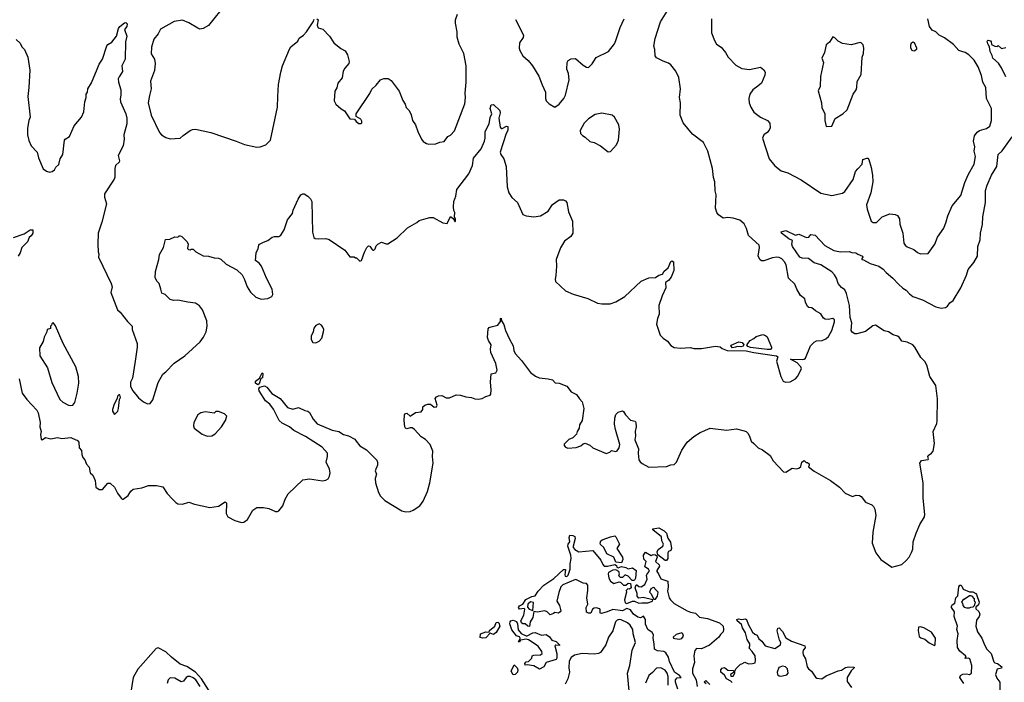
# Model space of a CAD drawing. Extents: x 2220333 to 2384341, y 721037 to 894043.
# Tile 50 of 256: x 2239359 to 2248351, y 771182 to 777236. Entities that reach past the tile are written whole.
import ezdxf

# ---------------------------------------------------------------- set-up
doc = ezdxf.new("R2010")
doc.units = 0

msp = doc.modelspace()

# ---------------------------------------------------------------- linework, layer by layer
at = {"layer": '0CON10XD'}
for points in [[(2241243.8, 777385), (2241085, 777184.2), (2241035.5, 777154.5), (2241005, 777150.8), (2240985, 777158), (2240905, 777208.6), (2240845, 777232.5), (2240769.7, 777220.3), (2240645, 777150), (2240625, 777106.2), (2240585, 777056.7), (2240562.5, 776985), (2240561.1, 776925), (2240590, 776875), (2240595.8, 776835), (2240589.7, 776770.3), (2240554.2, 776675), (2240559.5, 776605), (2240544.3, 776544.3), (2240533.1, 776475), (2240561.4, 776365), (2240636.7, 776205), (2240655, 776182.5), (2240695, 776160), (2240735, 776147.5), (2240825, 776153.8), (2240851.2, 776178.8), (2240915, 776222.5), (2240937.3, 776232.7), (2240965, 776235.7), (2241105, 776204), (2241337.4, 776127.4), (2241413.6, 776096.4), (2241525, 776072), (2241556.1, 776073.9), (2241606.1, 776093.9), (2241650, 776135), (2241712.6, 776437.4), (2241715.6, 776535), (2241722.9, 776645), (2241743.4, 776756.6), (2241758.6, 776815), (2241822.3, 776967.7), (2241835, 776986.7), (2241899.5, 777040.5), (2241912.3, 777067.7), (2241952.5, 777095), (2241977.5, 777125), (2242039.2, 777215), (2242049.2, 777240.8)], [(2240414.2, 774115), (2240388.3, 773961.7), (2240372.5, 773925), (2240372.5, 773885), (2240392.5, 773845), (2240445, 773782.5), (2240490, 773745), (2240525, 773727.5), (2240551.7, 773728.3), (2240575.9, 773764.1), (2240625, 773922.5), (2240665, 773997.5), (2240695, 774020), (2240771.4, 774098.6), (2240866, 774165), (2241006.6, 774293.4), (2241039.2, 774335), (2241061.4, 774385), (2241072.9, 774435), (2241068.6, 774485), (2241030, 774585), (2241002.1, 774622.1), (2240965, 774646), (2240895, 774654), (2240805, 774673.8), (2240765, 774672), (2240735, 774678.8), (2240687.5, 774725), (2240657, 774737), (2240648, 774775), (2240633.3, 774825), (2240613.3, 774845), (2240596.4, 774876.4), (2240598.8, 774935), (2240630, 775045), (2240635, 775090), (2240672.5, 775155), (2240690.7, 775229.3), (2240729.3, 775230.7), (2240775, 775252.5), (2240805, 775250), (2240815, 775260), (2240825, 775260), (2240840, 775255), (2240890, 775205), (2240897.5, 775185), (2240892.5, 775145), (2240900, 775135), (2240915, 775132.5), (2240925, 775140), (2240945, 775140), (2240966.4, 775116.4), (2241035, 775080), (2241085, 775076.2), (2241135, 775061.2), (2241175, 775057.5), (2241195, 775048), (2241245, 775003.8), (2241341.7, 774951.7), (2241392.5, 774905), (2241413.6, 774863.6), (2241436.7, 774795), (2241467.7, 774747.7), (2241515, 774700), (2241565, 774683.3), (2241625, 774687.5), (2241663, 774707), (2241672.5, 774725), (2241666, 774775), (2241612, 774875), (2241566.2, 774985), (2241545, 775012.5), (2241512.5, 775035), (2241520, 775105), (2241537.5, 775145), (2241542.5, 775175), (2241550, 775185), (2241586.7, 775203.3), (2241625, 775220), (2241665, 775250), (2241685.8, 775255.8), (2241726.1, 775253.9), (2241743.9, 775266.1), (2241774, 775315), (2241803.6, 775406.4), (2241850.8, 775465), (2241857.5, 775495), (2241902.5, 775595), (2241926.7, 775635), (2241943.9, 775646.1), (2241955.9, 775645.9), (2241990, 775625), (2242015, 775600), (2242026.4, 775576.4), (2242034, 775295), (2242047, 775247), (2242058.3, 775238.3), (2242085, 775232.5), (2242155, 775237.5), (2242185, 775227.5), (2242329.3, 775129.3), (2242375, 775070), (2242415, 775070), (2242425, 775060), (2242435, 775060), (2242465, 775030), (2242480, 775035), (2242508.3, 775111.7), (2242530, 775155), (2242545, 775170), (2242558.3, 775168.3), (2242575, 775140), (2242585, 775130), (2242595, 775130), (2242607, 775143), (2242615, 775170), (2242630, 775185), (2242665, 775202.5), (2242705, 775187.5), (2242721.7, 775188.3), (2242806.4, 775243.6), (2242900, 775335), (2242987, 775383), (2243008.3, 775401.7), (2243071.7, 775418.3), (2243105, 775430), (2243135, 775427.5), (2243225, 775380), (2243263, 775373), (2243295, 775437.5), (2243318.3, 775418.3), (2243335, 775390), (2243340, 775395), (2243340, 775415), (2243330, 775435), (2243332.5, 775475), (2243323.6, 775493.6), (2243320, 775525), (2243323.9, 775576.1), (2243343.3, 775625), (2243350, 775685), (2243462.5, 775827.5), (2243495.6, 775904.4), (2243505, 775971.2), (2243572.9, 776055), (2243604.4, 776125.6), (2243610.6, 776155), (2243609.1, 776215), (2243647.1, 776285), (2243655, 776342.5), (2243670.8, 776375), (2243655.8, 776425), (2243665, 776457.5), (2243685, 776460), (2243745.7, 776405.7), (2243747.5, 776385), (2243735.8, 776335), (2243746.7, 776255), (2243755, 776242.5), (2243765, 776242.5), (2243805, 776263.3), (2243818.8, 776258.8), (2243817.5, 776225), (2243802.5, 776197.5), (2243748, 776025), (2243753.3, 776005), (2243780, 775965), (2243801.9, 775895), (2243809.7, 775709.7), (2243825.8, 775655), (2243855, 775611.2), (2243904.2, 775565), (2243955, 775457.5), (2243985, 775443.8), (2244055, 775433.8), (2244117, 775443), (2244185, 775488), (2244225, 775546.7), (2244285, 775590), (2244325, 775590), (2244345, 775580), (2244355.8, 775565.8), (2244371.7, 775481.7), (2244408, 775395), (2244412, 775285), (2244391.2, 775255), (2244335, 775212), (2244299.7, 775150.3), (2244260, 775045), (2244262, 774985), (2244255, 774900), (2244248.8, 774865), (2244253.3, 774845), (2244345, 774758.8), (2244415, 774728.8), (2244547.7, 774687.7), (2244635, 774646.2), (2244675, 774638.8), (2244750.7, 774639.3), (2244805, 774658.8), (2244885, 774706.7), (2245035, 774847.5), (2245103.6, 774876.4), (2245165, 774881.2), (2245195, 774902), (2245228.3, 774911.7), (2245245, 774937.5), (2245280.7, 774969.3), (2245305, 775027.5), (2245315, 775032.5), (2245330, 775025), (2245332.5, 774945), (2245308.8, 774885), (2245285.7, 774854.3), (2245256.4, 774833.6), (2245260, 774785), (2245225.6, 774714.4), (2245196.7, 774625), (2245200, 774545), (2245184, 774505), (2245176.2, 774455), (2245207.5, 774355), (2245235, 774326), (2245275, 774298), (2245305, 774258), (2245335, 774240.8), (2245395, 774234.4), (2245485, 774240.5), (2245515, 774232.2), (2245585, 774233.1), (2245715, 774252.5), (2245755, 774247.5), (2245773.3, 774233.3), (2245820, 774215), (2245995, 774210), (2246065, 774194.4), (2246270, 774165), (2246282.5, 774155), (2246270, 774115), (2246309.2, 773975), (2246333, 773933), (2246354.1, 773924.1), (2246395, 773926), (2246445, 773954.2), (2246462.9, 773975), (2246499.4, 774045), (2246494.4, 774065), (2246460.3, 774100.3), (2246400, 774135), (2246505, 774130.5), (2246525, 774134.4), (2246537.1, 774145), (2246580.6, 774255), (2246615, 774291.2), (2246635, 774302.5), (2246687.5, 774305), (2246720, 774320), (2246745, 774340.8), (2246775.5, 774395), (2246801.4, 774475), (2246800, 774495), (2246785, 774506), (2246743.8, 774496.2), (2246715, 774498.5), (2246700.2, 774510.2), (2246675, 774550), (2246626, 774576), (2246595, 774603.3), (2246565, 774606.7), (2246555, 774616.7), (2246536, 774655), (2246530, 774685), (2246490, 774715), (2246455.8, 774775), (2246439.7, 774819.7), (2246382, 774875), (2246358.6, 774995), (2246344.2, 775025), (2246320.2, 775050.2), (2246295, 775064.3), (2246275, 775065.6), (2246235, 775059.2), (2246155, 775032.5), (2246135, 775032.5), (2246120.7, 775040.7), (2246103.8, 775075), (2246116, 775155), (2246113.8, 775175), (2246014.6, 775264.6), (2245998, 775328), (2245975, 775372), (2245935, 775404), (2245875, 775423.3), (2245825, 775428.1), (2245785, 775423.8), (2245741.7, 775451.7), (2245725.8, 775475.8), (2245714.2, 775515), (2245721.2, 775635), (2245712.3, 775672.3), (2245708.1, 775755), (2245695.6, 775795), (2245687.1, 775875), (2245643.5, 776035), (2245604.6, 776114.6), (2245505, 776189.2), (2245420, 776295), (2245391.2, 776365), (2245393.1, 776475), (2245385.6, 776525), (2245395.6, 776605), (2245377.5, 776707.5), (2245352.9, 776765), (2245305, 776824), (2245285, 776838.6), (2245235, 776856.7), (2245175, 776886.7), (2245163.8, 776905), (2245160.8, 776965), (2245151.2, 776995), (2245162, 777065), (2245212.9, 777215), (2245271.9, 777315)], [(2242072.5, 777245), (2242083.8, 777235), (2242076.2, 777185), (2242085, 777162.5), (2242129.2, 777149.2), (2242190, 777085), (2242226.7, 777025), (2242292.1, 776972.1), (2242330.3, 776950.3), (2242353.8, 776915), (2242368.8, 776855), (2242366.2, 776835), (2242327.7, 776792.3), (2242314, 776765), (2242303.3, 776705), (2242263.3, 776655), (2242257, 776613), (2242237, 776583), (2242230, 776495), (2242247.5, 776465), (2242295, 776420), (2242325, 776402.5), (2242375, 776330), (2242418.3, 776328.3), (2242433.3, 776305), (2242455, 776288.8), (2242475, 776286.2), (2242483.8, 776295), (2242485, 776310), (2242475, 776326.7), (2242431.7, 776351.7), (2242432.5, 776375), (2242557.3, 776562.7), (2242575, 776602.5), (2242615, 776636.7), (2242655, 776686), (2242685, 776700), (2242725, 776697.1), (2242750.6, 776680.6), (2242823.6, 776583.6), (2242858.3, 776498.3), (2242880, 776465), (2242887.5, 776435), (2242915.8, 776405.8), (2242935, 776367.5), (2242946.7, 776315), (2242973.8, 776275), (2242994, 776215), (2243028.8, 776145), (2243044.1, 776124.1), (2243075, 776103.3), (2243095, 776098.8), (2243158.3, 776101.7), (2243195, 776116.7), (2243235.8, 776124.2), (2243270.3, 776169.7), (2243295, 776182), (2243329.7, 776220.3), (2243425, 776466.7), (2243431.2, 776525), (2243427.7, 776565), (2243436.2, 776665), (2243436.7, 776815), (2243415.5, 776925.5), (2243373, 777013), (2243353.6, 777075), (2243354.4, 777125), (2243339.4, 777205), (2243340.8, 777235), (2243358, 777285)], [(2239325.8, 777055.8), (2239365, 777022.5), (2239379.3, 776989.3), (2239403.8, 776965), (2239432.5, 776895), (2239451.2, 776775), (2239442.5, 776615), (2239434.2, 776535), (2239455.8, 776345), (2239442, 776315), (2239429.2, 776245), (2239430, 776185), (2239442.1, 776132.1), (2239465, 776083.3), (2239518.8, 776025), (2239530, 775975), (2239573.9, 775873.9), (2239605, 775851.2), (2239635, 775844), (2239655, 775848.8), (2239676.7, 775865), (2239690.7, 775889.3), (2239717, 775913), (2239730, 775965), (2239753.8, 776005), (2239767.5, 776135), (2239774, 776145), (2239815, 776170), (2239857.8, 776265), (2239924.3, 776345), (2239945.8, 776395), (2239954, 776485), (2239966.7, 776525), (2239967.5, 776555), (2239980, 776575), (2239982, 776605), (2240015, 776657.5), (2240065.8, 776784.2), (2240085, 776830), (2240116.2, 776875), (2240155, 776997.5), (2240165, 777010), (2240199.3, 777030.7), (2240243.3, 777085), (2240260.8, 777155), (2240275, 777174), (2240315, 777206.7), (2240329.3, 777209.3), (2240339.3, 777199.3), (2240336.7, 777175), (2240317.5, 777145), (2240337.5, 777085), (2240326.2, 777035), (2240322.5, 776875), (2240292.5, 776815), (2240298.3, 776761.7), (2240266.7, 776715), (2240260, 776695), (2240261.2, 776665), (2240283.6, 776593.6), (2240284, 776545), (2240276.1, 776513.9), (2240279.2, 776485), (2240327.1, 776375), (2240337.1, 776335), (2240337.5, 776285), (2240310, 776185), (2240314.4, 776145), (2240304.4, 776085), (2240260, 775995), (2240271.5, 775945), (2240266.9, 775933.1), (2240235.7, 775905), (2240228.6, 775875), (2240227.7, 775797.7), (2240221.7, 775778.3), (2240133.6, 775645), (2240134.4, 775615), (2240153.3, 775555), (2240110, 775385), (2240076.7, 775285), (2240072.5, 775185), (2240076.2, 775115), (2240082.5, 775095), (2240077.5, 775065), (2240195.8, 774825), (2240202.5, 774795), (2240192.4, 774742.4), (2240253.3, 774585), (2240277.5, 774565), (2240345, 774477.5), (2240387.5, 774435), (2240387.5, 774405), (2240431.2, 774278.8), (2240432.5, 774245), (2240414.2, 774115)], [(2243888.1, 777238.1), (2243960, 777095), (2243956.1, 777073.9), (2243924, 777025), (2243921.2, 776975), (2243926.2, 776955), (2243955, 776906.7), (2244004.2, 776864.2), (2244041.2, 776815), (2244101.2, 776721.2), (2244129.7, 776639.7), (2244161.2, 776575), (2244161.2, 776515), (2244166.7, 776495), (2244195.9, 776465.9), (2244245, 776437.5), (2244287, 776463), (2244330, 776515), (2244342.5, 776545), (2244376, 776685), (2244370, 776745), (2244356.2, 776785), (2244358.8, 776845), (2244368.3, 776861.7), (2244395, 776878.8), (2244435, 776882.5), (2244505, 776820), (2244535, 776801.2), (2244555, 776800), (2244588.8, 776831.2), (2244625, 776890), (2244735.9, 776944.1), (2244791.4, 777015), (2244804.4, 777045), (2244844.2, 777165), (2244880, 777245)], [(2245677.1, 777245), (2245677.5, 777115), (2245704.3, 777045), (2245723.6, 777013.6), (2245765, 776983.8), (2245805, 776936.2), (2245828.6, 776895), (2245900.9, 776820.9), (2245955, 776790.8), (2246025, 776780), (2246125, 776802.5), (2246155, 776777.5), (2246167.5, 776755), (2246165, 776730), (2246134.2, 776655.8), (2246101.7, 776628.3), (2246055, 776594), (2246027.1, 776555), (2246018.1, 776515), (2246021.4, 776475), (2246035.5, 776435.5), (2246065, 776392), (2246126.2, 776345), (2246190, 776315), (2246209.5, 776289.5), (2246213, 776247), (2246203.6, 776226.4), (2246185.7, 776204.3), (2246156.1, 776183.9), (2246144.1, 776154.1), (2246204.3, 775965), (2246255, 775900), (2246315, 775855.6), (2246375, 775835.7), (2246495, 775773.8), (2246675, 775651.2), (2246775, 775630), (2246875, 775651.2), (2246896.2, 775665), (2246972, 775775), (2246992.3, 775847.7), (2247015, 775872.5), (2247053.3, 775915), (2247060.7, 775959.3), (2247095, 775970), (2247105, 775970), (2247115, 775960), (2247135.8, 775885), (2247148.6, 775815), (2247150, 775755), (2247132.2, 775655), (2247091.4, 775545), (2247098.6, 775505), (2247135, 775396.7), (2247155, 775382.9), (2247185, 775384.4), (2247236, 775434), (2247305, 775463.1), (2247355, 775456), (2247375, 775445.6), (2247395, 775417.5), (2247397.4, 775367.4), (2247423.3, 775285), (2247432.9, 775195), (2247445.6, 775175.6), (2247465, 775162), (2247525.9, 775135.9), (2247559.3, 775109.3), (2247585, 775097.5), (2247655, 775100), (2247716.7, 775185), (2247742.3, 775247.7), (2247798.3, 775331.7), (2247820.7, 775390.7), (2247835, 775442.5), (2247875.7, 775535), (2247955, 775630), (2247991.5, 775748.5), (2248024.6, 775825.4), (2248075.8, 775915), (2248087.8, 775985), (2248077.1, 776035), (2248081.1, 776075), (2248071.1, 776125), (2248080, 776175), (2248105, 776208), (2248125, 776222.5), (2248187.9, 776242.1), (2248218.3, 776261.7), (2248235.8, 776314.2), (2248234, 776425), (2248190, 776515), (2248182.5, 776615), (2248155.8, 776665), (2248144.4, 776725), (2248113.3, 776805), (2248075, 776865.7), (2248028, 776915), (2247995, 776935.8), (2247965, 776944.4), (2247935, 776954.4), (2247887.9, 777007.9), (2247805, 777068.8), (2247755, 777095.6), (2247725, 777123.8), (2247691.3, 777141.3), (2247667.8, 777175), (2247654.4, 777244.4)], [(2246725, 776260), (2246775, 776262.5), (2246807, 776333), (2246877.5, 776375), (2246915, 776412.5), (2246970, 776555), (2246998.8, 776595), (2247006, 776615), (2247007.7, 776672.3), (2247045.5, 776734.5), (2247052.9, 776895), (2247064.2, 776925.8), (2247069.2, 776975), (2247063.3, 777005), (2247045, 777023.3), (2247035, 777026.2), (2246954.2, 777005.8), (2246875, 777018.6), (2246835, 777040), (2246805, 777071.2), (2246785, 777080), (2246755, 777030), (2246723, 777007), (2246708.8, 776935), (2246683.8, 776885), (2246698.8, 776845), (2246671.7, 776718.3), (2246670, 776625), (2246650, 776585), (2246681.2, 776475), (2246686.2, 776435), (2246711.2, 776375), (2246711.2, 776315), (2246725, 776260)], [(2247525, 776949.2), (2247510, 776955), (2247498.8, 776975), (2247496.7, 777005), (2247503.3, 777025), (2247515, 777032.5), (2247527, 777027), (2247548.3, 776978.3), (2247548, 776965), (2247535, 776952), (2247525, 776949.2)], [(2248365, 776713.8), (2248326.7, 776795), (2248298.8, 776838.8), (2248246, 776885), (2248240, 776910), (2248220.8, 776945), (2248217, 776987), (2248200, 777015), (2248195, 777040), (2248205, 777050), (2248225, 777042.5), (2248232.5, 777035), (2248235, 777010), (2248265, 776992.5), (2248285, 776990), (2248295, 777000), (2248325, 776972.5), (2248365, 776982.5)], [(2244735, 776027.5), (2244755, 776032.5), (2244808.3, 776091.7), (2244826.7, 776135), (2244836.7, 776235), (2244830, 776275), (2244792.5, 776345), (2244770, 776365), (2244675, 776382.5), (2244615, 776370), (2244555, 776328.8), (2244515, 776290), (2244477.5, 776225), (2244482, 776195), (2244497.7, 776177.7), (2244525, 776163.3), (2244565, 776123.3), (2244605, 776113.3), (2244665, 776083.8), (2244735, 776027.5)], [(2242884, 773504), (2242876.7, 773515), (2242870, 773575), (2242872.5, 773625), (2242881.7, 773638.3), (2242895, 773640), (2242925, 773612.5), (2242975, 773647.5), (2243025, 773653.3), (2243040, 773675), (2243041.7, 773698.3), (2243060, 773715), (2243087, 773723), (2243112.5, 773722.5), (2243145, 773697.5), (2243165, 773700), (2243172.5, 773715), (2243152.5, 773775), (2243165, 773790), (2243185, 773800), (2243215, 773802.5), (2243255, 773782.5), (2243285, 773782.5), (2243345, 773807.5), (2243385, 773806.2), (2243435, 773789.2), (2243485.7, 773785.7), (2243515, 773772), (2243545, 773768), (2243584.1, 773775.9), (2243615, 773793.8), (2243655, 773806.7), (2243661.2, 773815), (2243665.7, 773855), (2243660, 773925), (2243665, 774000), (2243708.8, 774011.2), (2243720.6, 774035), (2243706.9, 774095), (2243660.8, 774195), (2243658, 774225), (2243663.8, 774265), (2243640, 774305), (2243632.7, 774332.7), (2243638.3, 774411.7), (2243646.4, 774423.6), (2243665, 774431.2), (2243725.8, 774444.2), (2243751.7, 774478.3), (2243750, 774505), (2243755, 774510), (2243760, 774485), (2243781.7, 774451.7), (2243796.7, 774395), (2243831.7, 774318.3), (2243867.3, 774257.3), (2243870.8, 774215), (2243885, 774186.2), (2243943, 774123), (2244025, 774013.8), (2244069.3, 773979.3), (2244103.1, 773963.1), (2244185, 773956), (2244226, 773946), (2244248.3, 773918.3), (2244285, 773916.7), (2244355, 773887.5), (2244395, 773837.5), (2244445, 773813.3), (2244471.2, 773771.2), (2244496.2, 773745), (2244510, 773685), (2244497, 773573), (2244472.5, 773535), (2244467.5, 773505), (2244450, 773475), (2244445, 773450), (2244410, 773415), (2244375, 773400), (2244331.7, 773358.3), (2244332.5, 773345), (2244345, 773330), (2244365, 773322.5), (2244441.7, 773328.3), (2244485, 773342.5), (2244505, 773362.5), (2244525, 773366.7), (2244565, 773350), (2244595, 773323.3), (2244715, 773272.5), (2244750, 773285), (2244765, 773300), (2244805, 773292.5), (2244815, 773297.5), (2244833.8, 773325), (2244841.4, 773355), (2244800.9, 773490.9), (2244791.3, 773541.3), (2244793.3, 773595), (2244805, 773630), (2244825, 773651.2), (2244865, 773662.5), (2244875, 773657.5), (2244892.5, 773625), (2244937, 773577), (2244979.3, 773569.3), (2244986.1, 773556.1), (2244989.2, 773515), (2244979.2, 773475), (2244984, 773435), (2244978.3, 773398.3), (2245012, 773315), (2245007.1, 773275), (2245014.4, 773215), (2245025, 773196.2), (2245045, 773181.2), (2245105, 773148), (2245265, 773153.1), (2245305, 773168), (2245335, 773171.2), (2245356.6, 773193.4), (2245407, 773303), (2245455, 773376.2), (2245515, 773428.8), (2245572.5, 773465), (2245665, 773503.3), (2245815, 773486.7), (2245905, 773496.7), (2245975, 773481.2), (2245995, 773473.3), (2246008.8, 773458.8), (2246025, 773432.5), (2246040.8, 773385), (2246063.3, 773363.3), (2246105, 773325.7), (2246143.8, 773305), (2246212, 773255), (2246242, 773205), (2246334.1, 773104.1), (2246357.3, 773102.7), (2246415, 773138), (2246455, 773132.9), (2246475, 773138.6), (2246492, 773155), (2246502.5, 773195), (2246525, 773210), (2246541.7, 773191.7), (2246555, 773190), (2246568.3, 773178.3), (2246570, 773165), (2246561.7, 773151.7), (2246615, 773111.2), (2246765, 773027.5), (2246845, 772963.8), (2246899.5, 772909.5), (2246965, 772880), (2246999.3, 772890.7), (2247029.5, 772889.5), (2247045, 772880), (2247085, 772826.7), (2247142.5, 772805), (2247158.3, 772788.3), (2247168.8, 772765), (2247176.7, 772705), (2247151.2, 772555), (2247146, 772455), (2247178, 772365), (2247223.3, 772305), (2247325, 772233.3), (2247415, 772260), (2247455.9, 772294.1), (2247484, 772326), (2247505, 772367.5), (2247515, 772400), (2247520, 772465), (2247546.2, 772543.8), (2247581.1, 772625), (2247623.3, 772695), (2247626.3, 772716.3), (2247611.5, 772865), (2247609.2, 773005), (2247580, 773185), (2247595, 773209.4), (2247655, 773217.5), (2247660, 773225), (2247652, 773245), (2247656.2, 773255), (2247687.5, 773275), (2247701.1, 773295), (2247712.7, 773365), (2247702.7, 773475), (2247734.6, 773545.4), (2247738.8, 773571.2), (2247741.1, 773771.1), (2247725.8, 773895), (2247670.4, 773975), (2247645, 774078.6), (2247625, 774112.9), (2247588.8, 774148.8), (2247535, 774244.2), (2247515, 774265.5), (2247465, 774289.4), (2247415, 774300), (2247390, 774335), (2247376, 774345), (2247335, 774356), (2247294.7, 774384.7), (2247254.1, 774394.1), (2247175, 774444.2), (2247151.7, 774438.3), (2247085, 774386.2), (2247005, 774366.2), (2246985, 774366.7), (2246961.2, 774381.2), (2246954.3, 774395), (2246957.5, 774465), (2246944.5, 774515), (2246936.5, 774625), (2246910, 774735), (2246895, 774768.8), (2246865, 774790), (2246834.6, 774825), (2246817.5, 774875), (2246801.9, 774905), (2246775, 774932.9), (2246675, 774997.5), (2246615, 775014.5), (2246564.5, 775054.5), (2246505, 775057.8), (2246482.9, 775065), (2246415.6, 775165), (2246411.4, 775185), (2246418, 775218), (2246383, 775233), (2246317.5, 775285), (2246315, 775297.5), (2246355, 775310), (2246445, 775267.5), (2246476.4, 775276.4), (2246545, 775247.5), (2246565, 775250), (2246585, 775272.5), (2246625, 775267.5), (2246712.5, 775172.5), (2246795, 775126.7), (2246855, 775116), (2246935, 775116.7), (2246958.3, 775108.3), (2246995, 775107.5), (2247015, 775092.5), (2247057.5, 775075), (2247060, 775065), (2247050, 775055), (2247050, 775045), (2247065, 775042.5), (2247125, 775010), (2247204.2, 774984.2), (2247245, 774956.7), (2247273.3, 774925), (2247334.2, 774874.2), (2247385, 774818.8), (2247423.6, 774783.6), (2247456.2, 774765), (2247485, 774730), (2247515, 774705.7), (2247605, 774678.1), (2247725, 774611.9), (2247775, 774599.2), (2247815, 774607.5), (2247832.1, 774617.9), (2247855, 774648.8), (2247885, 774670), (2247953.6, 774786.4), (2248006.9, 774903.1), (2248020.5, 774955), (2248071.7, 775018.3), (2248105.8, 775075), (2248110.6, 775165), (2248130, 775225), (2248132.7, 775285), (2248151.5, 775365), (2248156.4, 775435), (2248181.1, 775565), (2248178.5, 775675), (2248193.6, 775725), (2248235, 775814), (2248284.4, 775895), (2248295.8, 776005), (2248331.7, 776038.3), (2248423.3, 776165)], [(2239301.9, 775245), (2239399.1, 775280.9), (2239455, 775315.7), (2239480, 775315), (2239478.1, 775285), (2239465, 775262), (2239444.4, 775245.6), (2239429.2, 775205), (2239380, 775155), (2239363.1, 775105), (2239344.6, 775075.4)], [(2239825, 773710.8), (2239845, 773714), (2239862.1, 773737.9), (2239885.5, 773824.5), (2239900, 773915), (2239895.8, 773975), (2239871.2, 774065), (2239755, 774277.5), (2239685, 774440), (2239665, 774470), (2239651.7, 774458.3), (2239650, 774445), (2239640, 774435), (2239640, 774415), (2239610, 774405), (2239607, 774383), (2239583.6, 774336.4), (2239572.5, 774295), (2239540.5, 774239.5), (2239544, 774165), (2239612, 774055), (2239652.7, 773922.7), (2239727, 773767), (2239752.4, 773742.4), (2239805, 773715.8), (2239825, 773710.8)], [(2242065, 774283.3), (2242095, 774300), (2242118, 774325), (2242134, 774385), (2242135.8, 774405), (2242128.3, 774428.3), (2242115, 774446.7), (2242095, 774457.5), (2242065, 774443.3), (2242045, 774417.5), (2242040, 774385), (2242021.2, 774345), (2242020, 774315), (2242035, 774287.5), (2242065, 774283.3)], [(2246185, 774222.5), (2246032.3, 774242.3), (2246009.3, 774249.3), (2246000, 774265), (2246030, 774305), (2246065, 774322.5), (2246085, 774342.5), (2246145, 774360), (2246171.7, 774351.7), (2246185, 774340), (2246226.7, 774245), (2246226.2, 774233.8), (2246215, 774223.8), (2246185, 774222.5)], [(2245869.3, 774239.3), (2245852.5, 774255), (2245857, 774263), (2245928.3, 774291.7), (2245957, 774287), (2245972.5, 774265), (2245965, 774253.3), (2245945, 774246.7), (2245915, 774250), (2245895, 774243.3), (2245869.3, 774239.3)], [(2241535, 773900), (2241514.3, 773914.3), (2241513.3, 773935), (2241550, 773960), (2241575, 774010), (2241580, 774005), (2241577.5, 773965), (2241561.7, 773958.3), (2241545, 773910), (2241535, 773900)], [(2239354.3, 773954.3), (2239383.3, 773825), (2239425.6, 773765.6), (2239515, 773668.8), (2239528.1, 773645), (2239545.8, 773555), (2239544.2, 773515), (2239556.2, 773473.8), (2239550, 773445), (2239555, 773402.5), (2239565, 773397.5), (2239595, 773417.5), (2239645, 773406.2), (2239705, 773420), (2239745, 773411.2), (2239825, 773420), (2239872.5, 773397.5), (2239885, 773393.3), (2239900, 773375), (2239903.6, 773323.6), (2239925, 773300), (2239926.7, 773265), (2239936.7, 773235), (2239953.3, 773215), (2239970, 773175), (2239995, 773147.5), (2240002.5, 773095), (2240025.8, 773075.8), (2240048, 773025), (2240053.3, 772965), (2240084.1, 772944.1), (2240115, 772942.5), (2240165, 773002.5), (2240185, 773003.3), (2240225, 772966.7), (2240251.7, 772911.7), (2240286.7, 772865), (2240295, 772856.7), (2240305, 772856.7), (2240349.7, 772890.3), (2240375, 772928.8), (2240395, 772946.2), (2240475, 772960), (2240535, 772982), (2240609.5, 772979.5), (2240665, 772967.5), (2240707, 772907), (2240754, 772855), (2240784.5, 772824.5), (2240805, 772813.1), (2240845, 772811.1), (2240905, 772826.9), (2240955, 772809.1), (2241095, 772778.9), (2241175, 772791.9), (2241235, 772832.5), (2241246.1, 772826.1), (2241248.8, 772815), (2241245.8, 772725), (2241260, 772695), (2241325, 772660), (2241385, 772642.9), (2241405, 772644.2), (2241439.1, 772670.9), (2241488, 772755), (2241525, 772779.2), (2241585, 772780.8), (2241635, 772769.2), (2241695, 772744), (2241715, 772742.5), (2241725, 772748), (2241761.4, 772795), (2241784.5, 772855.5), (2241812, 772905), (2241945, 773031.4), (2242005, 773040.8), (2242125, 773022.5), (2242155, 773028.1), (2242175, 773040.8), (2242188.6, 773065), (2242194.4, 773095), (2242188.8, 773128.8), (2242157.1, 773195), (2242171.1, 773245), (2242168.9, 773275), (2242121.2, 773331.2), (2241968.2, 773428.2), (2241862.9, 773482.9), (2241824.2, 773515), (2241755, 773551.4), (2241728, 773575), (2241677.2, 773677.2), (2241643.5, 773723.5), (2241605, 773754.2), (2241546.7, 773845), (2241542.5, 773865), (2241551.7, 773878.3), (2241595, 773890), (2241615, 773880), (2241660.5, 773820.5), (2241739.2, 773775), (2241805, 773694.5), (2241855, 773677.5), (2241905, 773693.3), (2241964.2, 773664.2), (2241990.3, 773660.3), (2242005, 773648), (2242038.1, 773585), (2242077.5, 773545), (2242212, 773485), (2242272.7, 773472.7), (2242315, 773447.5), (2242363.5, 773433.5), (2242418.8, 773405), (2242433, 773387), (2242465, 773342.9), (2242526.2, 773305), (2242621.7, 773211.7), (2242627.5, 773195), (2242626.7, 773165), (2242606.2, 773115), (2242618, 773085), (2242606.2, 773045), (2242607.5, 773005), (2242635.6, 772915.6), (2242653.6, 772883.6), (2242695, 772844), (2242850.5, 772750.5), (2242885, 772740), (2242925, 772744.2), (2242953.3, 772755), (2243013.8, 772795), (2243042.7, 772837.3), (2243084, 772925), (2243104.2, 773005), (2243136, 773185), (2243128.8, 773245), (2243133.3, 773295), (2243106.7, 773355), (2243065, 773400), (2243026.1, 773426.1), (2242965, 773493.3), (2242945, 773506.2), (2242925, 773506.7), (2242895, 773496.7), (2242884, 773504)], [(2240225, 773630), (2240255, 773660), (2240262.5, 773685), (2240270, 773765), (2240280, 773785), (2240275, 773810), (2240265, 773810), (2240253.3, 773796.7), (2240250, 773775), (2240222.5, 773725), (2240207.5, 773675), (2240208.3, 773658.3), (2240225, 773630)], [(2241075, 773430), (2241115, 773433.3), (2241145, 773452.5), (2241202.5, 773515), (2241240, 773575), (2241250, 773615), (2241230, 773635), (2241173.6, 773656.4), (2241150, 773655), (2241135, 773640), (2241055, 773653.3), (2241015, 773643.3), (2240985, 773627.5), (2240950, 773555), (2240946.7, 773525), (2240953.9, 773503.9), (2241025, 773450), (2241056.1, 773436.1), (2241075, 773430)], [(2245368.7, 771118.7), (2245350, 771185), (2245350, 771205), (2245365, 771223.1), (2245400, 771225), (2245386, 771245), (2245340.7, 771275), (2245295, 771373.1), (2245283.3, 771413.3), (2245261.7, 771451.7), (2245243.2, 771463.2), (2245185, 771470.8), (2245156.2, 771485), (2245154.3, 771535), (2245144, 771585), (2245147.5, 771615), (2245135, 771636.7), (2245095.8, 771665.8), (2245074.3, 771715), (2245076, 771755), (2245055, 771786.2), (2245027.4, 771772.6), (2245005, 771776.2), (2244965.5, 771805), (2244938.8, 771845), (2244903.9, 771856.1), (2244863.2, 771836.8), (2244775, 771849.1), (2244725, 771825.4), (2244671.2, 771811.2), (2244660, 771815), (2244661.2, 771845), (2244656, 771855), (2244625, 771863.8), (2244605, 771860), (2244590.7, 771849.3), (2244575, 771813.3), (2244555, 771813.3), (2244535, 771822.5), (2244531.2, 771865), (2244547.5, 771895), (2244537.5, 771955), (2244548.8, 772021.2), (2244549.2, 772069.2), (2244535, 772086.7), (2244505, 772088.8), (2244445, 772120), (2244435, 772121.2), (2244318.3, 772071.7), (2244302, 772055), (2244283.8, 772003.8), (2244263.3, 771925), (2244288.8, 771885), (2244300, 771835), (2244295, 771827.5), (2244280, 771815), (2244245, 771820), (2244235, 771810), (2244205, 771800), (2244175, 771827.5), (2244156.2, 771836.2), (2244085, 771822), (2244055, 771830), (2244044.1, 771775.9), (2244020, 771735), (2244015, 771692.5), (2244000, 771695), (2243977, 771717), (2243955, 771717.5), (2243942.5, 771725), (2243936.7, 771745), (2243962, 771795), (2243971.7, 771851.7), (2243965, 771857.5), (2243925, 771851.2), (2243916, 771865), (2243925, 771882), (2243952.8, 771897.2), (2243981.7, 771938.3), (2244035, 771965.5), (2244067.5, 771972.5), (2244093.5, 772015), (2244145, 772070), (2244238.3, 772131.7), (2244325, 772213.8), (2244342.5, 772212.5), (2244337.5, 772165), (2244341.7, 772151.7), (2244355, 772150), (2244368.3, 772161.7), (2244386, 772215), (2244385.8, 772265.8), (2244394.5, 772315), (2244391.5, 772345), (2244364.4, 772425), (2244368.8, 772445), (2244383, 772467), (2244377.5, 772505), (2244383, 772527)], [(2244383, 772527), (2244410, 772525), (2244428, 772515), (2244431.2, 772495), (2244412.5, 772425), (2244413.9, 772413.9), (2244428.8, 772395), (2244465.6, 772375.6), (2244595, 772385.8), (2244668.1, 772298.1), (2244685, 772257.5), (2244697.5, 772245), (2244727.7, 772242.3), (2244795, 772260), (2244808.8, 772248.8), (2244813.8, 772233.8), (2244825, 772227.5), (2244855, 772240), (2244895, 772232.5), (2244915, 772220), (2244955, 772228.8), (2244990, 772205), (2244983.1, 772135), (2244975, 772116.7), (2244965, 772111.2), (2244953.9, 772113.9), (2244915, 772152.5), (2244895, 772162.5), (2244885, 772160), (2244865, 772140), (2244845, 772140), (2244832.5, 772155), (2244837.5, 772175), (2244832.5, 772195), (2244805, 772210), (2244775, 772205.8), (2244738, 772185), (2244734.2, 772175), (2244740, 772135), (2244755, 772106.2), (2244785, 772086), (2244835, 772100), (2244845, 772097.5), (2244875, 772070), (2244895, 772070), (2244915, 772087.5), (2244936.2, 772086.2), (2244942.5, 772045), (2244927, 772033), (2244912.5, 772037.5), (2244898.3, 772021.7), (2244900, 772005), (2244882.5, 771935), (2244888, 771908), (2244905, 771903.8), (2244955, 771924), (2244973.8, 771923.8), (2245015, 771906.7), (2245041.7, 771908.3), (2245095, 771908.8), (2245137.5, 771925), (2245140, 771935), (2245054, 771956), (2245015, 771952.5), (2244998.3, 771968.3), (2244998.8, 771995), (2244979.2, 772045), (2244988.3, 772071.7), (2244995, 772073.8), (2245015, 772057.5), (2245035, 772054.2), (2245067.5, 772075), (2245090, 772125), (2245083, 772157), (2245090, 772175), (2245111.7, 772198.3), (2245102.5, 772215), (2245068.3, 772238.3), (2245080, 772285), (2245058.3, 772308.3), (2245057.5, 772345), (2245075, 772370), (2245125, 772342.5), (2245145, 772350), (2245167, 772347), (2245178.3, 772338.3), (2245182.5, 772325), (2245166.7, 772285), (2245200, 772255), (2245203.3, 772245), (2245177.5, 772205), (2245177.5, 772195), (2245193.3, 772175), (2245215, 772127.5), (2245280, 772105), (2245282.5, 772055), (2245275.8, 772015), (2245291.1, 771955), (2245303.1, 771935), (2245335, 771903.1), (2245455, 771835.6), (2245485, 771822.5), (2245532.5, 771815), (2245568.3, 771778.3), (2245640, 771765), (2245750, 771725), (2245782.5, 771695), (2245786.7, 771665), (2245783.3, 771645), (2245759.3, 771620.7), (2245744.2, 771595.8), (2245657.9, 771522.1), (2245585, 771488.8), (2245540, 771490), (2245525, 771472.5), (2245516.8, 771423.2), (2245523.3, 771365), (2245504.6, 771305), (2245503.3, 771265), (2245537.5, 771205), (2245547.5, 771145)], [(2244855, 772272.5), (2244805, 772280), (2244786.4, 772326.4), (2244720, 772355), (2244692.5, 772415), (2244665, 772440), (2244661.2, 772455), (2244666.2, 772475), (2244680, 772485), (2244755, 772511.2), (2244795, 772520), (2244805, 772512.5), (2244837.5, 772445), (2244813.6, 772403.6), (2244866, 772325), (2244868, 772305), (2244855, 772272.5)], [(2245265, 772293.8), (2245253.9, 772293.9), (2245188.3, 772348.3), (2245182.5, 772375), (2245190, 772395), (2245233, 772427), (2245237.5, 772445), (2245223.9, 772473.9), (2245220.7, 772510.7), (2245140, 772575), (2245140, 772585), (2245195, 772592.5), (2245245, 772567.1), (2245265.6, 772545), (2245279.3, 772499.3), (2245303.6, 772463.6), (2245311.2, 772405), (2245305, 772387.5), (2245283.6, 772376.4), (2245277.5, 772365), (2245278.8, 772315), (2245265, 772293.8)], [(2247981.1, 771171.1), (2247944.2, 771225), (2247952, 771245), (2247973.6, 771256.4), (2248005, 771261.4), (2248035, 771254.5), (2248050.8, 771265), (2248055.6, 771335), (2248035.6, 771395.6), (2248025, 771403.8), (2247995, 771400), (2247992.5, 771405), (2248002.5, 771415), (2247997.5, 771425), (2247945, 771468), (2247925, 771500), (2247921.9, 771565), (2247930.8, 771625), (2247918.8, 771665), (2247923.3, 771695), (2247893.8, 771785), (2247897, 771827), (2247870, 771865), (2247870, 771875), (2247875, 771890), (2247900, 771905), (2247910, 771955), (2247927, 771973), (2247937.5, 772055), (2247945, 772070), (2247955, 772070), (2247965, 772060), (2247975, 772032.5), (2248035, 772010), (2248065, 772010), (2248092.5, 771995), (2248098.8, 771985), (2248121.2, 771915), (2248115, 771890), (2248091.7, 771868.3), (2248090, 771855), (2248118.8, 771828.8), (2248127.5, 771805), (2248122.5, 771785), (2248098.3, 771751.7), (2248092.5, 771695), (2248107.5, 771645), (2248147.5, 771585), (2248170, 771525), (2248193.3, 771485), (2248230, 771445), (2248255, 771370), (2248265, 771360), (2248290, 771355), (2248327.5, 771325), (2248325, 771312.5), (2248285, 771302.5), (2248271.2, 771255), (2248281.7, 771221.7), (2248310, 771185), (2248311.2, 771115)], [(2245151.7, 771941.7), (2245165, 771942.5), (2245185, 771970), (2245190, 772005), (2245160, 772035), (2245156.7, 772046.7), (2245145, 772047.5), (2245123.6, 772036.4), (2245110, 772005), (2245123.3, 771993.3), (2245151.7, 771941.7)], [(2244045, 771840), (2244052.5, 771912.5), (2244025, 771918), (2244001.2, 771895), (2243998.3, 771868.3), (2244011.7, 771851.7), (2244045, 771840)], [(2248035, 771862.5), (2248045, 771870), (2248068.3, 771871.7), (2248080, 771885), (2248087.5, 771915), (2248080, 771925), (2248080, 771945), (2248058.3, 771968.3), (2248045, 771972.5), (2248035, 771972.5), (2247985, 771940), (2247975, 771940), (2247960, 771915), (2247970, 771905), (2247973, 771883), (2247985, 771870), (2248005, 771862.5), (2248035, 771862.5)], [(2243586.4, 771586.4), (2243565, 771592.5), (2243567.5, 771625), (2243615, 771642.5), (2243648.3, 771641.7), (2243650, 771655), (2243697.5, 771695), (2243710.7, 771729.3), (2243725, 771733.3), (2243735, 771726.2), (2243744.2, 771695), (2243711.7, 771638.3), (2243685, 771620), (2243655, 771630), (2243615, 771590), (2243586.4, 771586.4)], [(2244105, 771304), (2244055, 771333.8), (2243995, 771342.5), (2243975, 771340), (2243973.8, 771355), (2243985, 771370), (2244005, 771372.5), (2244035, 771402.5), (2244040, 771425), (2244055, 771431.2), (2244115.6, 771434.4), (2244130, 771445), (2244128.8, 771465), (2244095, 771511.2), (2244005, 771570), (2243985, 771576.7), (2243931.7, 771568.3), (2243925, 771550), (2243915, 771552.5), (2243928.3, 771571.7), (2243930, 771585), (2243925, 771596.7), (2243895, 771606), (2243855, 771661.1), (2243835.4, 771715.4), (2243837.1, 771735), (2243845, 771745.5), (2243865, 771750.6), (2243897.1, 771737.1), (2243906.1, 771716.1), (2243911.2, 771661.2), (2243938.8, 771628.8), (2243985, 771606.2), (2243995, 771606.2), (2244045, 771634), (2244068.3, 771638.3), (2244125.9, 771614.1), (2244168.3, 771618.3), (2244198.7, 771598.7), (2244217.7, 771567.7), (2244257.5, 771555), (2244290, 771525), (2244290, 771520), (2244256.7, 771523.3), (2244247.5, 771515), (2244266.2, 771445), (2244266.2, 771403.8), (2244259.5, 771390.5), (2244166.7, 771363.3), (2244146.7, 771325), (2244105, 771304)], [(2244924.6, 771104.6), (2244911.2, 771265), (2244932.7, 771337.2), (2244953.4, 771476.6), (2244984.4, 771545), (2244962.5, 771625), (2244958.5, 771665), (2244934.2, 771704.2), (2244909.2, 771725), (2244851.9, 771751.9), (2244835, 771756.8), (2244815, 771751.5), (2244800.9, 771735), (2244776.6, 771653.4), (2244736, 771595), (2244713.2, 771525), (2244662.5, 771455), (2244644.8, 771445.2), (2244605, 771438.9), (2244495, 771446.2), (2244425, 771429.7), (2244395, 771410), (2244377.4, 771375), (2244374.9, 771315), (2244380.3, 771275), (2244365.8, 771215), (2244339.4, 771165)], [(2245865, 771180), (2245855, 771192.5), (2245813.6, 771213.6), (2245796.4, 771246.4), (2245762.5, 771275), (2245763.3, 771295), (2245775, 771312.5), (2245795, 771317.5), (2245825, 771292.5), (2245875, 771290), (2245880, 771285), (2245878.3, 771271.7), (2245850, 771255), (2245855, 771240), (2245875, 771240), (2245890, 771265), (2245890, 771285), (2245900, 771305), (2245941.7, 771348.3), (2245955, 771350), (2245982.5, 771367.5), (2246015, 771352.5), (2246053, 771353), (2246075, 771360), (2246080, 771385), (2246076.7, 771425), (2246047.5, 771465), (2246020, 771495), (2246027.5, 771515), (2246026.7, 771535), (2246004.1, 771574.1), (2245988.8, 771635), (2245960.5, 771680.5), (2245950.7, 771710.7), (2245912.5, 771745), (2245910, 771755), (2245925, 771762.5), (2245955, 771756.7), (2245985, 771762.5), (2245996.2, 771756.2), (2246011.2, 771715), (2246050.9, 771640.9), (2246072.4, 771622.4), (2246095, 771613.3), (2246110.6, 771580.6), (2246137.7, 771557.7), (2246166.4, 771516.4), (2246255, 771490), (2246307.5, 771525), (2246311.2, 771545), (2246298.3, 771568.3), (2246277.5, 771652.5), (2246283, 771677), (2246295, 771680), (2246326.1, 771646.1), (2246355, 771590), (2246408.3, 771558.3), (2246530, 771515), (2246531.7, 771498.3), (2246513.3, 771476.7), (2246510, 771455), (2246513.8, 771435), (2246535.8, 771395.8), (2246551.2, 771325), (2246563.3, 771305), (2246590, 771285), (2246628.3, 771228.3), (2246640.5, 771220.5), (2246686, 771214), (2246725, 771242.5), (2246835, 771287.5), (2246865, 771292.5), (2246902.3, 771317.7), (2246933, 771323), (2246980, 771320), (2246980, 771315), (2246953.9, 771286.1), (2246916.7, 771225), (2246915, 771190), (2246956.1, 771136.1)], [(2245385, 771577.5), (2245405, 771582.5), (2245421.2, 771605), (2245416.7, 771625), (2245405, 771633.3), (2245355, 771618.8), (2245327.5, 771595), (2245330, 771585), (2245341.7, 771581.7), (2245385, 771577.5)], [(2247715, 771520), (2247720, 771525), (2247723.8, 771585), (2247685, 771640), (2247615, 771681.2), (2247585, 771690), (2247567.5, 771685), (2247563.3, 771655), (2247575, 771600), (2247588.3, 771588.3), (2247625, 771577.5), (2247665, 771543.3), (2247715, 771520)], [(2241105, 771078.8), (2241019.7, 771215), (2240965, 771274), (2240885, 771327.5), (2240825, 771348.2), (2240745, 771411.5), (2240695, 771460), (2240625, 771498.6), (2240605, 771492), (2240437.9, 771302.1), (2240395.5, 771225), (2240370, 771075)], [(2243865, 771250), (2243847.5, 771285), (2243875, 771342.5), (2243903.8, 771315), (2243910, 771295), (2243906.1, 771273.9), (2243885, 771252.5), (2243865, 771250)], [(2245281.3, 771155), (2245281.3, 771235), (2245272.2, 771265), (2245253.6, 771293.6), (2245215, 771316.2), (2245175, 771311.9), (2245139.2, 771270.8), (2245104.3, 771245), (2245073.1, 771175)], [(2246305, 771237.5), (2246325, 771242.5), (2246365, 771250), (2246378.8, 771265), (2246372.5, 771305), (2246353.6, 771323.6), (2246325, 771331.2), (2246293.6, 771316.4), (2246277.5, 771275), (2246280, 771255), (2246295, 771242.5), (2246305, 771237.5)], [(2241006.1, 771145), (2240966.5, 771205), (2240945, 771222.9), (2240915, 771235.8), (2240895, 771234.1), (2240880.4, 771225), (2240855, 771193.5), (2240835, 771187.7), (2240775, 771220), (2240735, 771224.2), (2240714.3, 771205), (2240707.6, 771172.4)], [(2245628.3, 771168.3), (2245610, 771185), (2245625, 771200), (2245662.5, 771162.5)]]:
    msp.add_lwpolyline(points, dxfattribs=at)

doc.saveas('drawing.dxf')
